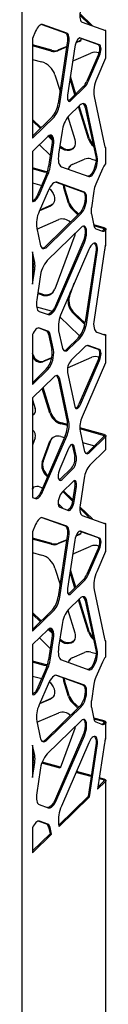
# Model space of a CAD drawing. Header units: millimetres. Extents: x -217 to 5933, y 23 to 4888.
# Tile 39 of 40: x 4924 to 4982, y 2496 to 3188. Entities that reach past the tile are written whole.
import ezdxf

# ---------------------------------------------------------------- set-up
doc = ezdxf.new("R2010")
doc.units = ezdxf.units.MM
doc.header["$LTSCALE"] = 15

msp = doc.modelspace()

# ---------------------------------------------------------------- linework, layer by layer
for p, q in [((4923.52, 1757.59), (4923.52, 3549.07)), ((4971.17, 3184.21), (4964.09, 3191.13)), ((4972.94, 3183.58), (4964.15, 3192.16)), ((4937.47, 3184.59), (4953.81, 3178.73)), ((4954.87, 3178.44), (4937.97, 3184.5)), ((4965.81, 3186.14), (4982.14, 3180.28)), ((4933.04, 3179.7), (4930.86, 3174.65)), ((4930.86, 3174.65), (4930.86, 3104.72)), ((4964.13, 3175.03), (4976.87, 3170.47)), ((4977.93, 3170.18), (4964.52, 3174.99)), ((4981.83, 3180.36), (4982.37, 3180.42)), ((4982.42, 3161.78), (4982.42, 3180.37)), ((4944.56, 3166.38), (4930.86, 3170.11)), ((4943.99, 3165.84), (4930.86, 3169.41)), ((4954.9, 3168.74), (4948.66, 3166.04)), ((4955.33, 3171.62), (4948.9, 3128.96)), ((4954.95, 3169.06), (4949.22, 3166.58)), ((4949.96, 3128.67), (4956.39, 3171.33)), ((4960.6, 3168.82), (4955.48, 3134.87)), ((4963.54, 3172.47), (4961.3, 3171.5)), ((4964.1, 3173.02), (4961.45, 3171.87)), ((4964.78, 3173.42), (4964.1, 3173.02)), ((4959.82, 3159.26), (4971.81, 3164.44)), ((4976.87, 3162.9), (4969.01, 3144.75)), ((4970.07, 3144.46), (4977.93, 3162.61)), ((4982.14, 3160.73), (4975.96, 3146.46)), ((4982.14, 3160.73), (4982.32, 3161.15)), ((4982.32, 3161.15), (4982.37, 3161.78)), ((4930.86, 3160.01), (4937.24, 3158.28)), ((4959.1, 3158.89), (4959.82, 3159.26)), ((4946.65, 3149.09), (4950.19, 3137.56)), ((4961.21, 3135.66), (4957.45, 3147.91)), ((4966.55, 3140.88), (4956.84, 3131.4)), ((4960.65, 3135.12), (4957.21, 3146.32)), ((4957.9, 3131.11), (4967.61, 3140.59)), ((4974.07, 3133.88), (4981.43, 3099.43)), ((4964.05, 3127.72), (4956.23, 3120.09)), ((4970.19, 3104.07), (4963.18, 3126.87)), ((4970.75, 3104.62), (4963.74, 3127.42)), ((4967.95, 3126.22), (4975.32, 3091.77)), ((4976.38, 3091.48), (4969.01, 3125.94)), ((4944.92, 3119.76), (4930.86, 3106.04)), ((4930.86, 3104.72), (4945.98, 3119.47)), ((4955.73, 3119.55), (4960.61, 3103.66)), ((4936.93, 3111.96), (4930.86, 3117.88)), ((4936.37, 3111.42), (4930.86, 3116.79)), ((4941.59, 3105.8), (4930.86, 3095.32)), ((4944.7, 3103.29), (4941.87, 3106.05)), ((4944.54, 3104.53), (4942.51, 3106.51)), ((4951.65, 3109.51), (4949.24, 3093.5)), ((4935.68, 3100.03), (4943.4, 3092.49)), ((4944.51, 3099.91), (4942.21, 3084.64)), ((4943.27, 3084.35), (4945.58, 3099.62)), ((4930.86, 3095.32), (4930.86, 3060.26)), ((4982.35, 3097.72), (4982.13, 3097.76)), ((4982.42, 3087.14), (4982.42, 3097.69)), ((4951.14, 3084.63), (4970.42, 3077.72)), ((4958.74, 3086.13), (4967.46, 3089.89)), ((4971.8, 3090.08), (4975.49, 3089.08)), ((4982.14, 3086.57), (4982.29, 3086.75)), ((4982.29, 3086.75), (4982.41, 3087.15)), ((4939.65, 3081.34), (4930.86, 3083.73)), ((4939.09, 3080.8), (4930.86, 3083.03)), ((4940.69, 3079.31), (4934.66, 3065.38)), ((4935.72, 3065.09), (4941.75, 3079.02)), ((4955.92, 3082.91), (4956.06, 3083.28)), ((4956.24, 3082.8), (4956.62, 3083.82)), ((4979.97, 3083.09), (4975.37, 3072.45)), ((4930.86, 3073.27), (4937.32, 3071.52)), ((4947.46, 3073.79), (4966.24, 3067.06)), ((4967.3, 3066.77), (4948.01, 3073.68)), ((4941.87, 3067.69), (4935.55, 3053.08)), ((4952.77, 3069.71), (4953.33, 3070.26)), ((4956.06, 3058.99), (4952.77, 3069.71)), ((4956.62, 3059.53), (4953.33, 3070.26)), ((4973.96, 3067.5), (4972.19, 3055.8)), ((4943.4, 3057), (4935.83, 3053.72)), ((4943.96, 3057.54), (4935.99, 3054.1)), ((4963.96, 3051.97), (4940.12, 3028.71)), ((4941.18, 3028.42), (4965.02, 3051.69)), ((4962.74, 3050.78), (4958.74, 3054.68)), ((4963.3, 3051.33), (4959.3, 3055.23)), ((4972.19, 3051.46), (4973.95, 3043.21)), ((4933.94, 3040.84), (4949.32, 3047.49)), ((4981.14, 3041.79), (4973.83, 3043.77)), ((4980.58, 3041.24), (4973.99, 3043.03)), ((4933.8, 3041.5), (4936.22, 3030.2)), ((4965.02, 3041.93), (4941.18, 3018.66)), ((4960.61, 3036.47), (4946.65, 2998.63)), ((4975.37, 3041.01), (4979.97, 3039.37)), ((4981.16, 3040.5), (4981.08, 3040.41)), ((4981.08, 3040.41), (4982.14, 3040.12)), ((4981.16, 3040.5), (4982.29, 3040.3)), ((4982.29, 3040.3), (4982.14, 3040.12)), ((4982.42, 3030.52), (4982.42, 3040.7)), ((4966.24, 3031.57), (4946.95, 2987.01)), ((4948.01, 2986.72), (4967.3, 3031.28)), ((4930.86, 3024.86), (4930.86, 3002.06)), ((4932.45, 3017.39), (4930.86, 3024.86)), ((4970.42, 3026.43), (4951.14, 2981.87)), ((4975.32, 3024.59), (4967.95, 2975.76)), ((4969.01, 2975.47), (4976.38, 3024.3)), ((4981.43, 3026.22), (4974.07, 2977.38)), ((4930.86, 3020.18), (4931.39, 3017.68)), ((4931.39, 3012.93), (4930.86, 3009.39)), ((4930.86, 3002.06), (4932.45, 3012.64)), ((4936.22, 3007.18), (4933.8, 2991.17)), ((4956.79, 2993.55), (4960.23, 3002.88)), ((4937.24, 2994.56), (4934.43, 2995.32)), ((4937.8, 2995.1), (4934.53, 2995.99)), ((4956.23, 2993.01), (4957.8, 2997.27)), ((4933.72, 2986.12), (4943.99, 2983.33)), ((4935.55, 2983), (4941.87, 2980.73)), ((4967.57, 2973.75), (4959.82, 2981.31)), ((4967.76, 2974.65), (4960.38, 2981.85)), ((4950.14, 2979.15), (4963.54, 2966.06)), ((4930.86, 2966.66), (4930.86, 2931.6)), ((4935.23, 2971.41), (4940.69, 2969.45)), ((4941.75, 2969.16), (4935.72, 2971.32)), ((4942.21, 2967.09), (4944.51, 2956.32)), ((4945.58, 2956.03), (4943.27, 2966.8)), ((4949.24, 2969.3), (4951.65, 2958)), ((4975.96, 2968.51), (4982.14, 2966.3)), ((4981.14, 2966.73), (4980.99, 2966.71)), ((4962.99, 2964.28), (4955.17, 2956.65)), ((4956.23, 2956.36), (4964.05, 2963.99)), ((4963.54, 2966.06), (4964.05, 2965.52)), ((4982.32, 2966.33), (4982.14, 2966.3)), ((4982.38, 2966.43), (4982.32, 2966.33)), ((4982.42, 2947.81), (4982.42, 2966.43)), ((4931.27, 2952.41), (4930.86, 2953.74)), ((4967.61, 2958.08), (4957.9, 2948.6)), ((4969.58, 2959.1), (4976.87, 2956.49)), ((4977.93, 2956.2), (4970.07, 2959.01)), ((4944.25, 2950.15), (4938.14, 2947.5)), ((4944.32, 2950.48), (4938.7, 2948.05)), ((4955.55, 2943.42), (4972.5, 2950.75)), ((4976.87, 2948.91), (4963.46, 2917.94)), ((4964.52, 2917.65), (4977.93, 2948.62)), ((4982.14, 2946.75), (4965.81, 2909.01)), ((4940.53, 2942.36), (4930.86, 2932.92)), ((4930.86, 2931.6), (4941.59, 2942.08)), ((4955.48, 2940.11), (4960.6, 2916.16)), ((4945.98, 2936.96), (4930.86, 2922.21)), ((4948.9, 2935.82), (4955.33, 2905.72)), ((4956.39, 2905.44), (4949.96, 2935.53)), ((4943.13, 2911.44), (4937.75, 2928.93)), ((4943.69, 2911.98), (4938.31, 2929.48)), ((4930.86, 2922.21), (4930.86, 2852.27)), ((4930.86, 2920.97), (4932.76, 2914.79)), ((4955.54, 2903.45), (4951.23, 2904.62)), ((4955.52, 2902.76), (4950.67, 2904.07)), ((4981.14, 2896.49), (4964.08, 2901.13)), ((4980.58, 2895.94), (4964.1, 2900.42)), ((4964.29, 2898.92), (4967.16, 2885.51)), ((4932.76, 2894.09), (4930.86, 2888.94)), ((4953.81, 2895.64), (4936.9, 2856.58)), ((4937.69, 2877.07), (4943.13, 2891.81)), ((4937.97, 2856.29), (4954.87, 2895.35)), ((4938.25, 2877.61), (4943.69, 2892.35)), ((4950.67, 2895.07), (4953.26, 2894.37)), ((4966, 2890.9), (4974.43, 2888.61)), ((4981.08, 2895.11), (4970.08, 2884.37)), ((4971.14, 2884.08), (4982.14, 2894.82)), ((4982.42, 2886.39), (4982.42, 2895.4)), ((4956.11, 2886.6), (4949.99, 2872.46)), ((4959.04, 2888.4), (4960.62, 2880.99)), ((4961.68, 2880.7), (4960.1, 2888.11)), ((4982.14, 2885.82), (4971.14, 2875.08)), ((4958.31, 2872.88), (4950.53, 2865.29)), ((4951.59, 2865), (4959.37, 2872.6)), ((4941.37, 2866.9), (4940.57, 2867.68)), ((4941.71, 2867.67), (4941.13, 2868.23)), ((4959.37, 2863.59), (4951.59, 2855.99)), ((4967.16, 2865.87), (4964.29, 2846.86)), ((4930.86, 2857.57), (4931.27, 2858.68)), ((4959.02, 2849.68), (4952.07, 2856.46)), ((4959.17, 2850.63), (4952.63, 2857.01)), ((4960.62, 2860.29), (4959.04, 2849.79)), ((4960.1, 2849.5), (4961.68, 2860)), ((4930.86, 2852.27), (4933.04, 2851.48)), ((4948.88, 2847.97), (4952.37, 2844.56)), ((4949.99, 2845.41), (4956.11, 2843.22)), ((4971.17, 2837.82), (4964.09, 2844.74)), ((4972.94, 2837.19), (4964.15, 2845.77)), ((4937.47, 2838.2), (4953.81, 2832.34)), ((4954.87, 2832.05), (4937.97, 2838.11)), ((4965.81, 2839.74), (4982.14, 2833.89)), ((4933.04, 2833.31), (4930.86, 2828.26)), ((4964.13, 2828.64), (4976.87, 2824.08)), ((4977.93, 2823.79), (4964.52, 2828.59)), ((4981.83, 2833.97), (4982.37, 2834.03)), ((4982.42, 2815.38), (4982.42, 2833.98)), ((4930.86, 2828.26), (4930.86, 2758.32)), ((4944.56, 2819.99), (4930.86, 2823.71)), ((4943.99, 2819.44), (4930.86, 2823.01)), ((4954.9, 2822.34), (4948.66, 2819.65)), ((4955.33, 2825.23), (4948.9, 2782.57)), ((4954.95, 2822.67), (4949.22, 2820.19)), ((4949.96, 2782.28), (4956.39, 2824.94)), ((4960.6, 2822.43), (4955.48, 2788.48)), ((4963.54, 2826.08), (4961.3, 2825.11)), ((4964.1, 2826.63), (4961.45, 2825.48)), ((4964.78, 2827.02), (4964.1, 2826.63)), ((4959.82, 2812.86), (4971.81, 2818.05)), ((4976.87, 2816.5), (4969.01, 2798.36)), ((4970.07, 2798.07), (4977.93, 2816.22)), ((4982.14, 2814.34), (4982.32, 2814.76)), ((4982.32, 2814.76), (4982.37, 2815.39)), ((4930.86, 2813.62), (4937.24, 2811.89)), ((4959.1, 2812.5), (4959.82, 2812.86)), ((4982.14, 2814.34), (4975.96, 2800.07)), ((4946.65, 2802.7), (4950.19, 2791.17)), ((4961.21, 2789.27), (4957.45, 2801.52)), ((4966.55, 2794.48), (4956.84, 2785.01)), ((4960.65, 2788.72), (4957.21, 2799.93)), ((4957.9, 2784.72), (4967.61, 2794.2)), ((4974.07, 2787.49), (4981.43, 2753.04)), ((4964.05, 2781.32), (4956.23, 2773.69)), ((4970.19, 2757.68), (4963.18, 2780.48)), ((4970.75, 2758.23), (4963.74, 2781.03)), ((4944.92, 2773.37), (4930.86, 2759.65)), ((4930.86, 2758.32), (4945.98, 2773.08)), ((4955.73, 2773.16), (4960.61, 2757.27)), ((4967.95, 2779.83), (4975.32, 2745.38)), ((4976.38, 2745.09), (4969.01, 2779.54)), ((4936.93, 2765.57), (4930.86, 2771.49)), ((4936.37, 2765.02), (4930.86, 2770.4)), ((4941.59, 2759.41), (4930.86, 2748.93)), ((4944.7, 2756.9), (4941.87, 2759.66)), ((4944.54, 2758.14), (4942.51, 2760.12)), ((4951.65, 2763.12), (4949.24, 2747.11)), ((4935.68, 2753.63), (4943.4, 2746.1)), ((4944.51, 2753.52), (4942.21, 2738.25)), ((4943.27, 2737.96), (4945.58, 2753.23)), ((4930.86, 2748.93), (4930.86, 2713.87)), ((4982.35, 2751.32), (4982.13, 2751.37)), ((4982.42, 2740.75), (4982.42, 2751.3)), ((4958.74, 2739.73), (4967.46, 2743.5)), ((4971.8, 2743.69), (4975.49, 2742.68)), ((4982.14, 2740.17), (4982.29, 2740.36)), ((4982.29, 2740.36), (4982.41, 2740.76)), ((4939.65, 2734.95), (4930.86, 2737.34)), ((4939.09, 2734.4), (4930.86, 2736.64)), ((4940.69, 2732.92), (4934.66, 2718.99)), ((4935.72, 2718.7), (4941.75, 2732.63)), ((4951.14, 2738.24), (4970.42, 2731.32)), ((4955.92, 2736.52), (4956.06, 2736.88)), ((4956.24, 2736.41), (4956.62, 2737.43)), ((4979.97, 2736.69), (4975.37, 2726.06)), ((4930.86, 2726.88), (4937.32, 2725.12)), ((4947.46, 2727.4), (4966.24, 2720.67)), ((4967.3, 2720.38), (4948.01, 2727.29)), ((4941.87, 2721.3), (4935.55, 2706.69)), ((4952.77, 2723.32), (4953.33, 2723.87)), ((4956.06, 2712.59), (4952.77, 2723.32)), ((4956.62, 2713.14), (4953.33, 2723.87)), ((4973.96, 2721.1), (4972.19, 2709.4)), ((4943.96, 2711.15), (4935.99, 2707.71)), ((4943.4, 2710.61), (4935.83, 2707.33)), ((4963.96, 2705.58), (4940.12, 2682.31)), ((4941.18, 2682.03), (4965.02, 2705.29)), ((4962.74, 2704.39), (4958.74, 2708.29)), ((4963.3, 2704.93), (4959.3, 2708.83)), ((4972.19, 2705.07), (4973.95, 2696.81)), ((4933.94, 2694.45), (4949.32, 2701.1)), ((4981.14, 2695.4), (4973.83, 2697.38)), ((4933.8, 2695.1), (4936.22, 2683.81)), ((4965.02, 2695.53), (4941.18, 2672.27)), ((4960.61, 2690.08), (4950.33, 2662.21)), ((4980.58, 2694.85), (4973.99, 2696.64)), ((4975.37, 2694.62), (4979.97, 2692.97)), ((4981.16, 2694.1), (4981.08, 2694.02)), ((4981.08, 2694.02), (4982.14, 2693.73)), ((4981.16, 2694.1), (4982.29, 2693.91)), ((4982.29, 2693.91), (4982.14, 2693.73)), ((4982.42, 2684.12), (4982.42, 2694.31)), ((4966.24, 2685.18), (4946.95, 2640.62)), ((4948.01, 2640.33), (4967.3, 2684.89)), ((4930.86, 2678.46), (4930.86, 2655.67)), ((4932.45, 2671), (4930.86, 2678.46)), ((4970.42, 2680.04), (4951.14, 2635.48)), ((4975.32, 2678.2), (4969.89, 2642.23)), ((4970.95, 2641.94), (4976.38, 2677.91)), ((4981.43, 2679.82), (4976.54, 2647.39)), ((4930.86, 2673.79), (4931.39, 2671.29)), ((4931.56, 2668.01), (4930.86, 2668.2)), ((4931.5, 2667.32), (4930.86, 2667.5)), ((4931.39, 2666.54), (4930.86, 2663)), ((4930.86, 2655.67), (4932.45, 2666.25)), ((4950.33, 2662.21), (4937.44, 2665.71)), ((4950.56, 2662.84), (4937.67, 2666.34)), ((4936.22, 2660.79), (4933.8, 2644.78)), ((4972.02, 2656.31), (4961.4, 2659.2)), ((4972.12, 2656.98), (4961.67, 2659.82)), ((4981.14, 2654.53), (4977.76, 2655.45)), ((4976.54, 2647.39), (4982.14, 2652.86)), ((4981.08, 2653.15), (4976.78, 2648.95)), ((4980.58, 2653.98), (4977.66, 2654.78)), ((4982.42, 1815.08), (4982.42, 2653.44)), ((4969.89, 2642.23), (4949.39, 2622.21)), ((4949.62, 2621.12), (4970.95, 2641.94)), ((4969.89, 2642.23), (4970.95, 2641.94)), ((4935.55, 2636.6), (4941.87, 2634.34)), ((4935.23, 2625.02), (4940.69, 2623.06)), ((4941.75, 2622.77), (4935.72, 2624.93)), ((4949.24, 2622.91), (4949.62, 2621.12)), ((4930.86, 2620.26), (4930.86, 2602.81)), ((4943.18, 2616.16), (4930.86, 2604.13)), ((4930.86, 2602.81), (4944.24, 2615.87)), ((4942.21, 2620.7), (4943.18, 2616.16)), ((4943.18, 2616.16), (4944.24, 2615.87)), ((4944.24, 2615.87), (4943.27, 2620.41))]:
    msp.add_line(p, q)
at = {"flags": 128}
for points in [[(4964.29, 3193.25), (4964.13, 3191.93), (4964.08, 3190.67), (4964.13, 3189.52), (4964.29, 3188.5), (4964.54, 3187.63), (4964.88, 3186.93), (4965.31, 3186.43), (4965.81, 3186.14)], [(4937.97, 3184.5), (4937.41, 3184.59), (4936.8, 3184.46), (4936.16, 3184.12), (4935.5, 3183.57), (4934.85, 3182.84), (4934.21, 3181.93), (4933.6, 3180.88), (4933.04, 3179.7)], [(4953.81, 3178.73), (4954.31, 3178.44), (4954.74, 3177.94), (4955.08, 3177.24), (4955.33, 3176.37), (4955.49, 3175.35), (4955.54, 3174.2), (4955.49, 3172.94), (4955.33, 3171.62)], [(4956.39, 3171.33), (4956.55, 3172.65), (4956.6, 3173.91), (4956.55, 3175.06), (4956.39, 3176.08), (4956.14, 3176.95), (4955.8, 3177.65), (4955.37, 3178.15), (4954.87, 3178.44)], [(4964.52, 3174.99), (4964, 3175.01), (4963.42, 3174.75), (4962.82, 3174.21), (4962.24, 3173.42), (4961.69, 3172.43), (4961.22, 3171.29), (4960.85, 3170.06), (4960.6, 3168.82)], [(4976.87, 3170.47), (4977.31, 3170.15), (4977.64, 3169.56), (4977.85, 3168.73), (4977.92, 3167.71), (4977.85, 3166.55), (4977.64, 3165.31), (4977.31, 3164.07), (4976.87, 3162.9)], [(4977.93, 3162.61), (4978.37, 3163.78), (4978.7, 3165.02), (4978.91, 3166.26), (4978.98, 3167.42), (4978.91, 3168.44), (4978.7, 3169.27), (4978.37, 3169.86), (4977.93, 3170.18)], [(4955.48, 3134.87), (4955.36, 3133.68), (4955.39, 3132.6), (4955.55, 3131.7), (4955.84, 3131.03), (4956.25, 3130.62), (4956.75, 3130.49), (4957.31, 3130.66), (4957.9, 3131.11)], [(4956.84, 3131.4), (4956.25, 3130.95), (4955.99, 3130.84)], [(4969.01, 3125.94), (4968.7, 3127.02), (4968.27, 3127.89), (4967.74, 3128.51), (4967.12, 3128.88), (4966.42, 3128.98), (4965.66, 3128.82), (4964.86, 3128.39), (4964.05, 3127.72)], [(4945.58, 3099.62), (4945.76, 3101.37), (4945.76, 3102.98), (4945.58, 3104.37), (4945.22, 3105.5), (4944.71, 3106.29), (4944.06, 3106.73), (4943.3, 3106.8), (4942.46, 3106.48), (4941.59, 3105.8)], [(4943.39, 3106.81), (4943.64, 3106.58), (4944.16, 3105.78), (4944.51, 3104.66), (4944.7, 3103.27), (4944.7, 3101.66), (4944.51, 3099.91)], [(4960.61, 3103.66), (4960.93, 3102.12), (4960.93, 3100.63), (4960.61, 3099.26), (4959.99, 3098.07), (4959.09, 3097.12), (4957.95, 3096.43), (4956.62, 3096.05), (4955.16, 3095.99), (4953.63, 3096.25), (4952.11, 3096.82), (4950.65, 3097.67), (4949.95, 3098.21)], [(4959.7, 3097.7), (4959.65, 3097.66), (4958.51, 3096.98), (4957.18, 3096.6), (4955.72, 3096.53), (4954.19, 3096.79), (4952.67, 3097.36), (4951.21, 3098.22), (4950.09, 3099.12)], [(4949.24, 3093.5), (4949.05, 3091.85), (4948.98, 3090.29), (4949.05, 3088.85), (4949.24, 3087.57), (4949.55, 3086.49), (4949.98, 3085.62), (4950.51, 3085), (4951.14, 3084.63)], [(4975.32, 3091.77), (4975.49, 3090.48), (4975.49, 3089), (4975.32, 3087.38), (4974.99, 3085.7), (4974.51, 3084.03), (4973.91, 3082.45), (4973.21, 3081.02), (4972.44, 3079.81), (4971.64, 3078.87), (4970.83, 3078.24), (4970.06, 3077.95), (4969.84, 3077.93)], [(4970.42, 3077.72), (4971.12, 3077.66), (4971.89, 3077.95), (4972.7, 3078.58), (4973.5, 3079.52), (4974.27, 3080.73), (4974.97, 3082.16), (4975.58, 3083.74), (4976.05, 3085.41), (4976.38, 3087.09), (4976.55, 3088.71), (4976.55, 3090.19), (4976.38, 3091.48)], [(4941.17, 3080.52), (4940.61, 3080.54), (4939.09, 3080.8)], [(4941.36, 3081.07), (4941.17, 3081.08), (4939.65, 3081.34)], [(4948.01, 3073.68), (4947.31, 3073.79), (4946.56, 3073.63), (4945.76, 3073.2), (4944.94, 3072.52), (4944.13, 3071.6), (4943.33, 3070.48), (4942.57, 3069.16), (4941.87, 3067.69)], [(4934.66, 3065.38), (4934.11, 3064.22), (4933.51, 3063.17), (4932.88, 3062.28), (4932.24, 3061.54), (4931.59, 3060.99), (4930.96, 3060.64), (4930.86, 3060.6)], [(4930.86, 3060.26), (4931.42, 3060.2), (4932.02, 3060.35), (4932.65, 3060.71), (4933.3, 3061.25), (4933.94, 3061.99), (4934.57, 3062.89), (4935.17, 3063.93), (4935.72, 3065.09)], [(4942.6, 3069.21), (4943.4, 3068.51), (4944.54, 3067.2), (4945.44, 3065.75), (4946.07, 3064.23), (4946.38, 3062.68), (4946.38, 3061.2), (4946.07, 3059.83), (4945.44, 3058.64), (4944.54, 3057.68), (4943.4, 3057)], [(4966.24, 3067.06), (4966.84, 3066.65), (4967.31, 3065.91), (4967.64, 3064.88), (4967.81, 3063.59), (4967.81, 3062.1), (4967.64, 3060.48), (4967.31, 3058.8), (4966.84, 3057.14), (4966.24, 3055.55), (4965.54, 3054.13), (4964.77, 3052.91), (4963.96, 3051.97)], [(4965.02, 3051.69), (4965.83, 3052.63), (4966.6, 3053.84), (4967.3, 3055.26), (4967.9, 3056.85), (4968.38, 3058.51), (4968.71, 3060.19), (4968.87, 3061.81), (4968.87, 3063.3), (4968.71, 3064.59), (4968.38, 3065.63), (4967.9, 3066.36), (4967.3, 3066.77)], [(4945.15, 3058.27), (4945.1, 3058.23), (4943.96, 3057.54)], [(4967.3, 3031.28), (4967.9, 3032.86), (4968.38, 3034.53), (4968.71, 3036.21), (4968.87, 3037.83), (4968.87, 3039.32), (4968.71, 3040.61), (4968.38, 3041.64), (4967.9, 3042.38), (4967.3, 3042.79), (4966.6, 3042.85), (4965.83, 3042.56), (4965.02, 3041.93)], [(4966.64, 3042.85), (4966.84, 3042.67), (4967.31, 3041.93), (4967.64, 3040.89), (4967.81, 3039.6), (4967.81, 3038.12), (4967.64, 3036.5), (4967.31, 3034.82), (4966.84, 3033.15), (4966.24, 3031.57)], [(4960.94, 3037.94), (4960.93, 3037.84), (4960.61, 3036.47)], [(4936.22, 3030.2), (4936.53, 3029.11), (4936.96, 3028.25), (4937.49, 3027.62), (4938.11, 3027.25), (4938.81, 3027.15), (4939.57, 3027.31), (4940.37, 3027.74), (4941.18, 3028.42)], [(4976.38, 3024.3), (4976.55, 3025.92), (4976.55, 3027.4), (4976.38, 3028.69), (4976.05, 3029.73), (4975.58, 3030.47), (4974.97, 3030.88), (4974.27, 3030.94), (4973.5, 3030.64), (4972.7, 3030.01), (4971.89, 3029.07), (4971.12, 3027.86), (4970.42, 3026.43)], [(4974.31, 3030.94), (4974.51, 3030.76), (4974.99, 3030.02), (4975.32, 3028.98), (4975.49, 3027.69), (4975.49, 3026.21), (4975.32, 3024.59)], [(4933.8, 2991.17), (4933.62, 2989.65), (4933.57, 2988.21), (4933.62, 2986.88), (4933.8, 2985.71), (4934.09, 2984.71), (4934.48, 2983.91), (4934.97, 2983.34), (4935.55, 2983)], [(4946.95, 2987.01), (4946.25, 2985.54), (4945.5, 2984.23), (4944.7, 2983.1), (4943.88, 2982.18), (4943.06, 2981.5), (4942.27, 2981.08), (4941.51, 2980.91), (4941.36, 2980.91)], [(4941.87, 2980.73), (4942.57, 2980.62), (4943.33, 2980.79), (4944.13, 2981.21), (4944.94, 2981.89), (4945.76, 2982.81), (4946.56, 2983.94), (4947.31, 2985.25), (4948.01, 2986.72)], [(4943.99, 2983.33), (4944.62, 2983.13), (4944.7, 2983.1)], [(4974.07, 2977.38), (4973.88, 2975.73), (4973.81, 2974.17), (4973.88, 2972.73), (4974.07, 2971.45), (4974.38, 2970.37), (4974.81, 2969.5), (4975.34, 2968.88), (4975.96, 2968.51)], [(4935.72, 2971.32), (4935.17, 2971.41), (4934.57, 2971.28), (4933.94, 2970.95), (4933.3, 2970.43), (4932.65, 2969.71), (4932.02, 2968.83), (4931.42, 2967.81), (4930.86, 2966.66)], [(4951.65, 2958), (4951.94, 2957), (4952.34, 2956.2), (4952.83, 2955.63), (4953.4, 2955.29), (4954.05, 2955.19), (4954.74, 2955.34), (4955.48, 2955.73), (4956.23, 2956.36)], [(4976.87, 2956.49), (4977.31, 2956.17), (4977.64, 2955.58), (4977.85, 2954.75), (4977.92, 2953.72), (4977.85, 2952.56), (4977.64, 2951.33), (4977.31, 2950.09), (4976.87, 2948.91)], [(4977.93, 2948.62), (4978.37, 2949.8), (4978.7, 2951.04), (4978.91, 2952.27), (4978.98, 2953.44), (4978.91, 2954.46), (4978.7, 2955.29), (4978.37, 2955.88), (4977.93, 2956.2)], [(4949.96, 2935.53), (4949.71, 2936.4), (4949.36, 2937.1), (4948.94, 2937.6), (4948.44, 2937.89), (4947.88, 2937.98), (4947.27, 2937.85), (4946.63, 2937.51), (4945.98, 2936.96)], [(4960.6, 2916.16), (4960.85, 2915.41), (4961.22, 2914.9), (4961.69, 2914.68), (4962.24, 2914.75), (4962.82, 2915.11), (4963.42, 2915.74), (4964, 2916.6), (4964.52, 2917.65)], [(4943.69, 2892.35), (4944.16, 2893.34), (4944.7, 2894.06)], [(4980.58, 2895.94), (4980.78, 2895.88), (4980.94, 2895.79), (4981.08, 2895.69), (4981.17, 2895.58), (4981.21, 2895.46), (4981.21, 2895.34), (4981.17, 2895.22), (4981.08, 2895.11)], [(4981.14, 2896.49), (4981.53, 2896.36), (4981.87, 2896.19), (4982.13, 2895.99), (4982.31, 2895.76), (4982.41, 2895.53), (4982.41, 2895.28), (4982.32, 2895.05), (4982.14, 2894.82)], [(4960.1, 2888.11), (4959.84, 2888.88), (4959.47, 2889.39), (4958.99, 2889.62), (4958.43, 2889.54), (4957.84, 2889.18), (4957.23, 2888.54), (4956.64, 2887.66), (4956.11, 2886.6)], [(4958.51, 2889.57), (4958.78, 2889.17), (4959.04, 2888.4)], [(4967.16, 2885.51), (4967.41, 2884.64), (4967.75, 2883.94), (4968.18, 2883.44), (4968.68, 2883.15), (4969.24, 2883.06), (4969.84, 2883.19), (4970.48, 2883.53), (4971.14, 2884.08)], [(4949.99, 2872.46), (4949.5, 2871.12), (4949.13, 2869.71), (4948.92, 2868.32), (4948.88, 2867.03), (4949, 2865.92), (4949.29, 2865.08), (4949.73, 2864.54), (4950.28, 2864.34), (4950.91, 2864.5), (4951.59, 2865)], [(4950.53, 2865.29), (4949.85, 2864.78), (4949.57, 2864.67)], [(4961.68, 2860), (4961.8, 2861.14), (4961.77, 2862.17), (4961.62, 2863.03), (4961.34, 2863.67), (4960.95, 2864.06), (4960.48, 2864.18), (4959.94, 2864.02), (4959.37, 2863.59)], [(4930.86, 2858.48), (4931.18, 2859), (4931.88, 2859.67), (4932.78, 2860.11), (4933.81, 2860.29), (4934.92, 2860.2), (4936.06, 2859.85), (4937.15, 2859.26), (4937.84, 2858.73)], [(4931.27, 2858.68), (4931.74, 2859.55), (4931.78, 2859.6)], [(4936.9, 2856.58), (4936.34, 2855.4), (4935.74, 2854.35), (4935.1, 2853.44), (4934.44, 2852.71), (4933.79, 2852.16), (4933.15, 2851.82), (4932.54, 2851.69), (4932.48, 2851.69)], [(4933.04, 2851.48), (4933.6, 2851.4), (4934.21, 2851.53), (4934.85, 2851.87), (4935.5, 2852.42), (4936.16, 2853.15), (4936.8, 2854.06), (4937.41, 2855.11), (4937.97, 2856.29)], [(4951.59, 2855.99), (4950.91, 2855.18), (4950.28, 2854.1), (4949.73, 2852.83), (4949.29, 2851.44), (4949, 2850.03), (4948.88, 2848.67), (4948.92, 2847.47), (4949.13, 2846.48), (4949.5, 2845.78), (4949.99, 2845.41)], [(4959.04, 2849.79), (4958.78, 2848.52), (4958.4, 2847.27), (4957.93, 2846.11), (4957.37, 2845.1), (4956.77, 2844.3), (4956.17, 2843.75), (4955.58, 2843.48), (4955.44, 2843.46)], [(4956.11, 2843.22), (4956.64, 2843.19), (4957.23, 2843.46), (4957.84, 2844.01), (4958.43, 2844.81), (4958.99, 2845.82), (4959.47, 2846.98), (4959.84, 2848.23), (4960.1, 2849.5)], [(4964.29, 2846.86), (4964.13, 2845.53), (4964.08, 2844.28), (4964.13, 2843.13), (4964.29, 2842.1), (4964.54, 2841.23), (4964.88, 2840.54), (4965.31, 2840.04), (4965.81, 2839.74)], [(4937.97, 2838.11), (4937.41, 2838.2), (4936.8, 2838.07), (4936.16, 2837.72), (4935.5, 2837.18), (4934.85, 2836.44), (4934.21, 2835.54), (4933.6, 2834.49), (4933.04, 2833.31)], [(4953.81, 2832.34), (4954.31, 2832.04), (4954.74, 2831.54), (4955.08, 2830.85), (4955.33, 2829.98), (4955.49, 2828.96), (4955.54, 2827.8), (4955.49, 2826.55), (4955.33, 2825.23)], [(4956.39, 2824.94), (4956.55, 2826.26), (4956.6, 2827.52), (4956.55, 2828.67), (4956.39, 2829.69), (4956.14, 2830.56), (4955.8, 2831.26), (4955.37, 2831.76), (4954.87, 2832.05)], [(4964.52, 2828.59), (4964, 2828.62), (4963.42, 2828.36), (4962.82, 2827.82), (4962.24, 2827.03), (4961.69, 2826.04), (4961.22, 2824.9), (4960.85, 2823.67), (4960.6, 2822.43)], [(4976.87, 2824.08), (4977.31, 2823.76), (4977.64, 2823.17), (4977.85, 2822.34), (4977.92, 2821.32), (4977.85, 2820.16), (4977.64, 2818.92), (4977.31, 2817.68), (4976.87, 2816.5)], [(4977.93, 2816.22), (4978.37, 2817.39), (4978.7, 2818.63), (4978.91, 2819.87), (4978.98, 2821.03), (4978.91, 2822.05), (4978.7, 2822.88), (4978.37, 2823.47), (4977.93, 2823.79)], [(4955.48, 2788.48), (4955.36, 2787.29), (4955.39, 2786.21), (4955.55, 2785.31), (4955.84, 2784.64), (4956.25, 2784.23), (4956.75, 2784.1), (4957.31, 2784.27), (4957.9, 2784.72)], [(4956.84, 2785.01), (4956.25, 2784.56), (4955.99, 2784.45)], [(4969.01, 2779.54), (4968.7, 2780.63), (4968.27, 2781.49), (4967.74, 2782.12), (4967.12, 2782.49), (4966.42, 2782.59), (4965.66, 2782.43), (4964.86, 2782), (4964.05, 2781.32)], [(4945.58, 2753.23), (4945.76, 2754.98), (4945.76, 2756.59), (4945.58, 2757.98), (4945.22, 2759.1), (4944.71, 2759.9), (4944.06, 2760.34), (4943.3, 2760.41), (4942.46, 2760.09), (4941.59, 2759.41)], [(4943.39, 2760.42), (4943.64, 2760.19), (4944.16, 2759.39), (4944.51, 2758.27), (4944.7, 2756.88), (4944.7, 2755.27), (4944.51, 2753.52)], [(4960.61, 2757.27), (4960.93, 2755.73), (4960.93, 2754.24), (4960.61, 2752.87), (4959.99, 2751.68), (4959.09, 2750.72), (4957.95, 2750.04), (4956.62, 2749.66), (4955.16, 2749.59), (4953.63, 2749.85), (4952.11, 2750.42), (4950.65, 2751.28), (4949.95, 2751.82)], [(4959.7, 2751.31), (4959.65, 2751.27), (4958.51, 2750.59), (4957.18, 2750.2), (4955.72, 2750.14), (4954.19, 2750.4), (4952.67, 2750.97), (4951.21, 2751.83), (4950.09, 2752.73)], [(4949.24, 2747.11), (4949.05, 2745.46), (4948.98, 2743.9), (4949.05, 2742.46), (4949.24, 2741.18), (4949.55, 2740.1), (4949.98, 2739.23), (4950.51, 2738.61), (4951.14, 2738.24)], [(4975.32, 2745.38), (4975.49, 2744.09), (4975.49, 2742.6), (4975.32, 2740.98), (4974.99, 2739.3), (4974.51, 2737.64), (4973.91, 2736.06), (4973.21, 2734.63), (4972.44, 2733.42), (4971.64, 2732.48), (4970.83, 2731.85), (4970.06, 2731.55), (4969.84, 2731.53)], [(4970.42, 2731.32), (4971.12, 2731.26), (4971.89, 2731.56), (4972.7, 2732.19), (4973.5, 2733.13), (4974.27, 2734.34), (4974.97, 2735.77), (4975.58, 2737.35), (4976.05, 2739.02), (4976.38, 2740.7), (4976.55, 2742.31), (4976.55, 2743.8), (4976.38, 2745.09)], [(4941.17, 2734.13), (4940.61, 2734.14), (4939.09, 2734.4)], [(4941.36, 2734.68), (4941.17, 2734.69), (4939.65, 2734.95)], [(4948.01, 2727.29), (4947.31, 2727.4), (4946.56, 2727.23), (4945.76, 2726.81), (4944.94, 2726.13), (4944.13, 2725.21), (4943.33, 2724.08), (4942.57, 2722.77), (4941.87, 2721.3)], [(4934.66, 2718.99), (4934.11, 2717.82), (4933.51, 2716.78), (4932.88, 2715.88), (4932.24, 2715.15), (4931.59, 2714.6), (4930.96, 2714.25), (4930.86, 2714.21)], [(4930.86, 2713.87), (4931.42, 2713.81), (4932.02, 2713.96), (4932.65, 2714.31), (4933.3, 2714.86), (4933.94, 2715.59), (4934.57, 2716.49), (4935.17, 2717.54), (4935.72, 2718.7)], [(4942.6, 2722.82), (4943.4, 2722.11), (4944.54, 2720.81), (4945.44, 2719.36), (4946.07, 2717.83), (4946.38, 2716.29), (4946.38, 2714.81), (4946.07, 2713.44), (4945.44, 2712.25), (4944.54, 2711.29), (4943.4, 2710.61)], [(4966.24, 2720.67), (4966.84, 2720.26), (4967.31, 2719.52), (4967.64, 2718.49), (4967.81, 2717.2), (4967.81, 2715.71), (4967.64, 2714.09), (4967.31, 2712.41), (4966.84, 2710.74), (4966.24, 2709.16), (4965.54, 2707.73), (4964.77, 2706.52), (4963.96, 2705.58)], [(4965.02, 2705.29), (4965.83, 2706.23), (4966.6, 2707.45), (4967.3, 2708.87), (4967.9, 2710.45), (4968.38, 2712.12), (4968.71, 2713.8), (4968.87, 2715.42), (4968.87, 2716.91), (4968.71, 2718.2), (4968.38, 2719.23), (4967.9, 2719.97), (4967.3, 2720.38)], [(4945.15, 2711.88), (4945.1, 2711.84), (4943.96, 2711.15)], [(4960.94, 2691.55), (4960.93, 2691.45), (4960.61, 2690.08)], [(4967.3, 2684.89), (4967.9, 2686.47), (4968.38, 2688.14), (4968.71, 2689.82), (4968.87, 2691.44), (4968.87, 2692.92), (4968.71, 2694.21), (4968.38, 2695.25), (4967.9, 2695.99), (4967.3, 2696.4), (4966.6, 2696.46), (4965.83, 2696.16), (4965.02, 2695.53)], [(4966.64, 2696.46), (4966.84, 2696.28), (4967.31, 2695.54), (4967.64, 2694.5), (4967.81, 2693.21), (4967.81, 2691.73), (4967.64, 2690.11), (4967.31, 2688.43), (4966.84, 2686.76), (4966.24, 2685.18)], [(4936.22, 2683.81), (4936.53, 2682.72), (4936.96, 2681.86), (4937.49, 2681.23), (4938.11, 2680.86), (4938.81, 2680.76), (4939.57, 2680.92), (4940.37, 2681.35), (4941.18, 2682.03)], [(4976.38, 2677.91), (4976.55, 2679.53), (4976.55, 2681.01), (4976.38, 2682.3), (4976.05, 2683.34), (4975.58, 2684.08), (4974.97, 2684.49), (4974.27, 2684.54), (4973.5, 2684.25), (4972.7, 2683.62), (4971.89, 2682.68), (4971.12, 2681.47), (4970.42, 2680.04)], [(4974.31, 2684.55), (4974.51, 2684.37), (4974.99, 2683.63), (4975.32, 2682.59), (4975.49, 2681.3), (4975.49, 2679.81), (4975.32, 2678.2)], [(4980.58, 2653.98), (4980.78, 2653.92), (4980.94, 2653.83), (4981.08, 2653.73), (4981.17, 2653.62), (4981.21, 2653.5), (4981.21, 2653.38), (4981.17, 2653.26), (4981.08, 2653.15)], [(4981.14, 2654.53), (4981.53, 2654.4), (4981.87, 2654.23), (4982.13, 2654.03), (4982.31, 2653.8), (4982.41, 2653.57), (4982.41, 2653.32), (4982.32, 2653.09), (4982.14, 2652.86)], [(4933.8, 2644.78), (4933.62, 2643.26), (4933.57, 2641.82), (4933.62, 2640.49), (4933.8, 2639.32), (4934.09, 2638.32), (4934.48, 2637.52), (4934.97, 2636.94), (4935.55, 2636.6)], [(4946.95, 2640.62), (4946.25, 2639.15), (4945.5, 2637.83), (4944.7, 2636.7), (4943.88, 2635.79), (4943.06, 2635.11), (4942.27, 2634.68), (4941.51, 2634.52), (4941.36, 2634.52)], [(4941.87, 2634.34), (4942.57, 2634.23), (4943.33, 2634.4), (4944.13, 2634.82), (4944.94, 2635.5), (4945.76, 2636.42), (4946.56, 2637.55), (4947.31, 2638.86), (4948.01, 2640.33)], [(4935.72, 2624.93), (4935.17, 2625.02), (4934.57, 2624.89), (4933.94, 2624.56), (4933.3, 2624.03), (4932.65, 2623.32), (4932.02, 2622.44), (4931.42, 2621.41), (4930.86, 2620.26)]]:
    msp.add_lwpolyline(points, dxfattribs=at)
for centre, radius, start, end in [((4962.27, 3175.44), 3.23, 293.30857, 344.70243), ((4946.04, 3172.62), 7.08, 253.22222, 291.71701), ((4946.6, 3173.16), 7.08, 253.22222, 291.71701), ((4974.84, 3156.65), 8.36, 71.71599, 111.25843), ((4933.26, 3144.79), 14.06, 17.81697, 73.57859), ((4996.74, 3136.89), 22.87, 155.27783, 187.56444), ((4957.53, 3149.33), 12.37, 316.86533, 338.23763), ((4958.59, 3149.05), 12.37, 316.86533, 338.23763), ((4931.6, 3130.98), 17.41, 319.86533, 353.32723), ((4932.66, 3130.69), 17.41, 319.86533, 353.32723), ((4963.93, 3125.8), 4.05, 5.97508, 51.81317), ((4971.52, 3107.19), 20.01, 139.86533, 173.32723), ((4980.17, 3107.31), 10.49, 197.95917, 232.4702), ((4980.58, 3107.77), 10.32, 197.76616, 226.76736), ((4985.33, 3100.11), 3.96, 189.8303, 216.27725), ((4920.6, 3087.93), 21.86, 336.78938, 351.35435), ((4921.66, 3087.64), 21.86, 336.78938, 351.35435), ((4960.67, 3081.62), 4.9, 113.1957, 160.25595), ((4961.34, 3082.11), 5.03, 139.14071, 160.01698), ((4969.9, 3083.77), 6.59, 73.22508, 111.68035), ((4990.96, 3078.66), 11.84, 138.08389, 158.02519), ((4962.08, 3072.16), 9.63, 180.95728, 194.75337), ((4962.94, 3072.77), 9.93, 185.66846, 194.63124), ((4994.05, 3064.44), 20.33, 156.78446, 171.35638), ((4965.92, 3062.13), 10.34, 197.71763, 226.10124), ((4966.48, 3062.68), 10.34, 197.71763, 226.10124), ((4954.68, 3044.27), 21.07, 155.27783, 187.56444), ((4982.96, 3053.63), 10.99, 168.63245, 191.36755), ((4951.82, 3039.81), 8.08, 45.87609, 108.01577), ((4976.71, 3043.43), 2.77, 184.60097, 240.98394), ((4979.2, 3042.09), 2.52, 274.19889, 318.23653), ((4980.43, 3041.54), 2.23, 258.11461, 320.26184), ((5001.54, 3023.15), 20.34, 162.50066, 171.32601), ((4937.37, 3030.99), 3.58, 275.88188, 320.2137), ((4917.84, 3015.31), 13.76, 350.05568, 9.94432), ((4918.9, 3015.02), 13.76, 350.05568, 9.94432), ((4957.79, 3004.66), 21.72, 139.86533, 173.32723), ((4939.83, 3001.48), 7.4, 249.4895, 337.27565), ((4940.34, 3002.76), 8.06, 251.64971, 308.22766), ((4967.39, 2990.03), 11.55, 165.07443, 229.08518), ((4967.95, 2990.58), 11.55, 165.07443, 229.08518), ((4971.91, 2972.31), 22.87, 155.27783, 187.56444), ((4946.38, 2978.28), 21.72, 319.86533, 353.32723), ((4947.44, 2977.99), 21.72, 319.86533, 353.32723), ((4939.25, 2966.85), 2.97, 4.61766, 60.97434), ((4940.31, 2966.56), 2.97, 4.61766, 60.97434), ((4926.98, 2953.78), 17.72, 319.89638, 8.24734), ((4928, 2953.5), 17.75, 319.95109, 8.19264), ((4952.49, 2959.01), 3.57, 278.45875, 318.55187), ((4969.6, 2956.56), 2.5, 79.03274, 142.50663), ((4936.61, 2953.38), 6.07, 198.73082, 284.60614), ((4937.17, 2953.95), 6.1, 194.65935, 284.54148), ((4966.27, 2941.62), 10.89, 140.15123, 187.99249), ((4975.15, 2943.9), 7.34, 71.08355, 111.09175), ((4945.57, 2935.45), 3.35, 6.41733, 48.91992), ((4929.52, 2913.41), 3.52, 292.33003, 22.99179), ((4953.86, 2914.89), 11.27, 197.81697, 253.57859), ((4954.42, 2915.43), 11.27, 197.81697, 253.57859), ((4959.01, 2919.12), 4.61, 297.12289, 345.13051), ((4930.32, 2913.83), 3.31, 279.37627, 306.28761), ((4937.16, 2903.31), 18.34, 335.27783, 7.56444), ((4938.22, 2903.02), 18.34, 335.27783, 7.56444), ((4982.46, 2901.34), 18.34, 155.27783, 187.56444), ((4927.45, 2895.46), 5.49, 345.60639, 51.52799), ((4948.6, 2889.52), 5.93, 69.4895, 157.27565), ((4967.71, 2886.47), 3.17, 280.38853, 318.3259), ((4981.62, 2886.42), 0.797, 310.64064, 357.99746), ((4946.64, 2874.68), 9.26, 165.07443, 229.08518), ((4947.2, 2875.23), 9.26, 165.07443, 229.08518), ((4950.33, 2879.54), 10.39, 320.15123, 7.99249), ((4951.4, 2879.25), 10.39, 320.15123, 7.99249), ((4984.45, 2863.85), 17.41, 139.86533, 173.32723), ((4955.65, 2861.63), 5.15, 344.94285, 28.87223), ((4962.27, 2829.05), 3.23, 293.30857, 344.70243), ((4946.04, 2826.22), 7.08, 253.22222, 291.71701), ((4946.6, 2826.77), 7.08, 253.22222, 291.71701), ((4974.84, 2810.26), 8.36, 71.71599, 111.25843), ((4933.26, 2798.4), 14.06, 17.81697, 73.57859), ((4957.53, 2802.94), 12.37, 316.86533, 338.23763), ((4958.59, 2802.65), 12.37, 316.86533, 338.23763), ((4996.74, 2790.5), 22.87, 155.27783, 187.56444), ((4931.6, 2784.59), 17.41, 319.86533, 353.32723), ((4932.66, 2784.3), 17.41, 319.86533, 353.32723), ((4963.93, 2779.41), 4.05, 5.97508, 51.81317), ((4971.52, 2760.8), 20.01, 139.86533, 173.32723), ((4980.17, 2760.91), 10.49, 197.95917, 232.4702), ((4980.58, 2761.38), 10.32, 197.76616, 226.76736), ((4985.33, 2753.71), 3.96, 189.8303, 216.27725), ((4960.67, 2735.23), 4.9, 113.1957, 160.25595), ((4961.34, 2735.71), 5.03, 139.14071, 160.01698), ((4969.9, 2737.38), 6.59, 73.22508, 111.68035), ((4990.96, 2732.26), 11.84, 138.08389, 158.02519), ((4920.6, 2741.53), 21.86, 336.78938, 351.35435), ((4921.66, 2741.25), 21.86, 336.78938, 351.35435), ((4962.08, 2725.77), 9.63, 180.95728, 194.75337), ((4962.94, 2726.37), 9.93, 185.66846, 194.63124), ((4994.05, 2718.05), 20.33, 156.78446, 171.35638), ((4965.92, 2715.74), 10.34, 197.71763, 226.10124), ((4966.48, 2716.29), 10.34, 197.71763, 226.10124), ((4954.68, 2697.88), 21.07, 155.27783, 187.56444), ((4982.96, 2707.24), 10.99, 168.63245, 191.36755), ((4951.82, 2693.42), 8.08, 45.87609, 108.01577), ((4976.71, 2697.04), 2.77, 184.60097, 240.98394), ((4979.2, 2695.7), 2.52, 274.19889, 318.23653), ((4980.43, 2695.15), 2.23, 258.11461, 320.26184), ((4937.37, 2684.6), 3.58, 275.88188, 320.2137), ((5001.54, 2676.76), 20.34, 162.50066, 171.32601), ((4917.84, 2668.91), 13.76, 350.05568, 9.94432), ((4918.9, 2668.63), 13.76, 350.05568, 9.94432), ((4957.79, 2658.27), 21.72, 139.86533, 173.32723), ((4971.91, 2625.92), 22.87, 155.27783, 187.56444), ((4939.25, 2620.46), 2.97, 4.61766, 60.97434), ((4940.31, 2620.17), 2.97, 4.61766, 60.97434)]:
    msp.add_arc(centre, radius, start, end)
for points, knots in [([(4981.39, 3180.55), (4981.45, 3180.55), (4981.65, 3180.56), (4981.94, 3180.53), (4982.23, 3180.49), (4982.32, 3180.44), (4982.37, 3180.42)], [0, 0, 0, 0, 0.107571, 0.392159, 0.689575, 1, 1, 1, 1]), ([(4982.39, 3180.37), (4982.39, 3180.36), (4982.43, 3180.32), (4982.26, 3180.3), (4982.14, 3180.28)], [0, 0, 0, 0, 0.292129, 1, 1, 1, 1]), ([(4982.4, 3097.69), (4982.4, 3097.69), (4982.45, 3097.7), (4982.29, 3097.74), (4982.14, 3097.77)], [0, 0, 0, 0, 0.1403167, 1, 1, 1, 1]), ([(4982.14, 3029.26), (4982.3, 3029.67), (4982.46, 3030.08), (4982.42, 3030.5), (4982.41, 3030.52)], [0, 0, 0, 0, 0.960284, 1, 1, 1, 1]), ([(4981.14, 2966.73), (4981.33, 2966.72), (4981.74, 2966.71), (4982.22, 2966.61), (4982.34, 2966.52), (4982.4, 2966.47)], [0, 0, 0, 0, 0.287062, 0.620271, 1, 1, 1, 1]), ([(4982.14, 2946.75), (4982.26, 2946.99), (4982.43, 2947.34), (4982.39, 2947.7), (4982.39, 2947.81)], [0, 0, 0, 0, 0.707871, 1, 1, 1, 1]), ([(4981.39, 2834.16), (4981.45, 2834.16), (4981.65, 2834.16), (4981.94, 2834.14), (4982.23, 2834.09), (4982.32, 2834.05), (4982.37, 2834.03)], [0, 0, 0, 0, 0.107571, 0.392159, 0.689575, 1, 1, 1, 1]), ([(4982.39, 2833.98), (4982.39, 2833.97), (4982.43, 2833.93), (4982.26, 2833.91), (4982.14, 2833.89)], [0, 0, 0, 0, 0.292129, 1, 1, 1, 1]), ([(4982.4, 2751.3), (4982.4, 2751.3), (4982.45, 2751.31), (4982.29, 2751.34), (4982.14, 2751.37)], [0, 0, 0, 0, 0.140317, 1, 1, 1, 1]), ([(4982.14, 2682.87), (4982.3, 2683.27), (4982.46, 2683.69), (4982.42, 2684.11), (4982.41, 2684.12)], [0, 0, 0, 0, 0.960284, 1, 1, 1, 1])]:
    msp.add_open_spline(points, degree=3, knots=knots)
for points in [[(4980.58, 3041.24), (4980.7, 3041.2), (4980.93, 3041.12), (4981.16, 3040.93), (4981.25, 3040.71), (4981.19, 3040.57), (4981.16, 3040.5)], [(4981.14, 3041.79), (4981.38, 3041.71), (4981.85, 3041.54), (4982.29, 3041.16), (4982.48, 3040.73), (4982.36, 3040.44), (4982.29, 3040.3)], [(4980.58, 2694.85), (4980.7, 2694.81), (4980.93, 2694.73), (4981.16, 2694.53), (4981.25, 2694.32), (4981.19, 2694.17), (4981.16, 2694.1)], [(4981.14, 2695.4), (4981.38, 2695.31), (4981.85, 2695.15), (4982.29, 2694.77), (4982.48, 2694.33), (4982.36, 2694.05), (4982.29, 2693.91)]]:
    msp.add_open_spline(points, degree=3)

doc.saveas('drawing.dxf')
